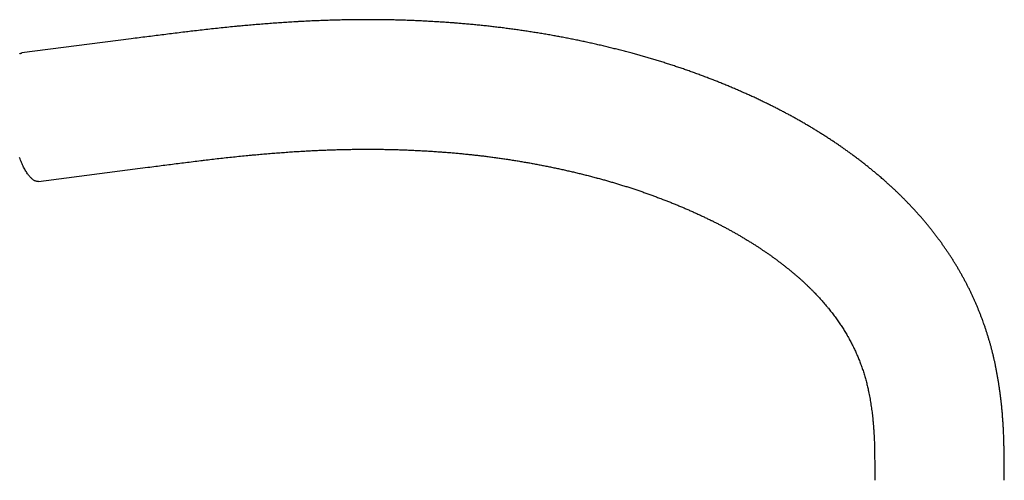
# Model space of a CAD drawing. Header units: millimetres. Extents: x 8 to 1080, y 12 to 906.
# Tile 49 of 76: x 816 to 1029, y 236 to 335. Entities that reach past the tile are written whole.
import ezdxf

# ---------------------------------------------------------------- set-up
doc = ezdxf.new("R2010")
doc.units = ezdxf.units.MM

msp = doc.modelspace()

# ---------------------------------------------------------------- linework, layer by layer
at = {"color": 7, "linetype": 'Continuous', "lineweight": 30}
for p, q in [((840.2, 331.17), (816.58, 328.11)), ((820.18, 300.34), (843.8, 303.4))]:
    msp.add_line(p, q, dxfattribs=at)
at = {"color": 7, "linetype": 'Continuous', "lineweight": 30, "flags": 128}
for points in [[(816.02, 327.91), (816.13, 327.97), (816.23, 328.02), (816.34, 328.06), (816.45, 328.09), (816.56, 328.11), (816.58, 328.11)], [(820.18, 300.34), (820.13, 300.34), (820.02, 300.33), (819.91, 300.34), (819.79, 300.35), (819.68, 300.37), (819.56, 300.41), (819.44, 300.45), (819.32, 300.5), (819.21, 300.56), (819.09, 300.63), (818.97, 300.71), (818.85, 300.8), (818.73, 300.9), (818.61, 301.01), (818.49, 301.13), (818.37, 301.25), (818.25, 301.39), (818.13, 301.53), (818.01, 301.68), (817.89, 301.84), (817.77, 302.01), (817.65, 302.19), (817.53, 302.38), (817.41, 302.57), (817.29, 302.78), (817.17, 302.99), (817.06, 303.21), (816.94, 303.43), (816.83, 303.67), (816.72, 303.91), (816.6, 304.15), (816.49, 304.41), (816.38, 304.67), (816.28, 304.94), (816.17, 305.21), (816.07, 305.49)]]:
    msp.add_lwpolyline(points, dxfattribs=at)
at = {"color": 7, "linetype": 'Continuous', "lineweight": 30}
for points, knots in [([(876.1, 334.87), (875.84, 334.85), (875.09, 334.81), (873.84, 334.73), (872.37, 334.63), (870.9, 334.53), (869.43, 334.42), (867.96, 334.3), (866.5, 334.18), (865.1, 334.06), (864.2, 333.97), (863.79, 333.93)], [0, 0, 0, 0, 0.063619, 0.182855, 0.302091, 0.421327, 0.540561, 0.659794, 0.779026, 0.898256, 1, 1, 1, 1]), ([(888.68, 335.29), (888.45, 335.29), (887.79, 335.28), (886.69, 335.27), (885.38, 335.24), (884.09, 335.21), (882.79, 335.17), (881.49, 335.12), (880.19, 335.07), (878.9, 335.02), (877.63, 334.95), (876.7, 334.9), (876.19, 334.87), (876.1, 334.87)], [0, 0, 0, 0, 0.055225, 0.158324, 0.261422, 0.36452, 0.467616, 0.570712, 0.673807, 0.776901, 0.879994, 0.977653, 1, 1, 1, 1]), ([(909.84, 334.61), (909.62, 334.62), (908.98, 334.67), (907.92, 334.74), (906.67, 334.82), (905.42, 334.9), (904.18, 334.97), (902.93, 335.03), (901.68, 335.09), (900.43, 335.14), (899.19, 335.18), (897.94, 335.22), (896.7, 335.25), (895.45, 335.27), (894.21, 335.29), (892.97, 335.3), (891.72, 335.31), (890.48, 335.31), (889.47, 335.3), (888.87, 335.3), (888.68, 335.29)], [0, 0, 0, 0, 0.031572, 0.090442, 0.149312, 0.208183, 0.267053, 0.325923, 0.384792, 0.443662, 0.502531, 0.5614, 0.620269, 0.679137, 0.738005, 0.796873, 0.85574, 0.914607, 0.973474, 1, 1, 1, 1]), ([(931.28, 331.89), (931.07, 331.93), (930.49, 332.03), (929.52, 332.2), (928.39, 332.39), (927.24, 332.57), (926.1, 332.75), (924.96, 332.92), (923.82, 333.09), (922.68, 333.25), (921.54, 333.4), (920.39, 333.55), (919.25, 333.69), (918.11, 333.82), (916.97, 333.95), (915.82, 334.07), (914.68, 334.19), (913.54, 334.3), (912.39, 334.4), (911.27, 334.49), (910.42, 334.56), (909.95, 334.6), (909.84, 334.61)], [0, 0, 0, 0, 0.028665, 0.081939, 0.135214, 0.188489, 0.241765, 0.29504, 0.348315, 0.40159, 0.454865, 0.508141, 0.561416, 0.614691, 0.667967, 0.721242, 0.774517, 0.827792, 0.881067, 0.934343, 0.984811, 1, 1, 1, 1]), ([(851.81, 332.64), (851.24, 332.57), (849.58, 332.36), (846.83, 332.02), (843.53, 331.6), (841.32, 331.32), (840.2, 331.17)], [0, 0, 0, 0, 0.148016, 0.428488, 0.708959, 1, 1, 1, 1]), ([(863.79, 333.93), (863.49, 333.91), (862.66, 333.83), (861.27, 333.69), (859.63, 333.52), (857.99, 333.35), (856.36, 333.17), (854.72, 332.98), (853.21, 332.81), (852.24, 332.69), (851.81, 332.64)], [0, 0, 0, 0, 0.072734, 0.209422, 0.34611, 0.482797, 0.619483, 0.756168, 0.892852, 1, 1, 1, 1]), ([(948.19, 328.12), (948, 328.17), (947.44, 328.32), (946.52, 328.56), (945.44, 328.84), (944.35, 329.11), (943.27, 329.38), (942.18, 329.64), (941.09, 329.89), (940, 330.14), (938.9, 330.38), (937.81, 330.62), (936.72, 330.85), (935.62, 331.07), (934.53, 331.29), (933.43, 331.5), (932.35, 331.7), (931.63, 331.83), (931.28, 331.89)], [0, 0, 0, 0, 0.034761, 0.099271, 0.163781, 0.228291, 0.292801, 0.357312, 0.421822, 0.486333, 0.550844, 0.615355, 0.679866, 0.744377, 0.808889, 0.8734, 0.937912, 1, 1, 1, 1]), ([(964.93, 322.7), (964.76, 322.76), (964.26, 322.95), (963.44, 323.26), (962.48, 323.61), (961.51, 323.96), (960.53, 324.31), (959.56, 324.65), (958.58, 324.98), (957.61, 325.3), (956.63, 325.63), (955.64, 325.94), (954.66, 326.25), (953.67, 326.55), (952.69, 326.85), (951.7, 327.14), (950.71, 327.43), (949.72, 327.71), (948.88, 327.94), (948.37, 328.07), (948.19, 328.12)], [0, 0, 0, 0, 0.031706, 0.09027, 0.148833, 0.207397, 0.265961, 0.324525, 0.383089, 0.441652, 0.500217, 0.558781, 0.617345, 0.675909, 0.734474, 0.793039, 0.851603, 0.910168, 0.968733, 1, 1, 1, 1]), ([(978.19, 316.91), (978.03, 316.99), (977.58, 317.21), (976.83, 317.58), (975.94, 318), (975.06, 318.42), (974.16, 318.83), (973.27, 319.23), (972.37, 319.63), (971.47, 320.03), (970.57, 320.42), (969.67, 320.8), (968.76, 321.18), (967.85, 321.55), (966.94, 321.91), (966.04, 322.27), (965.37, 322.53), (965, 322.67), (964.93, 322.7)], [0, 0, 0, 0, 0.036877, 0.104751, 0.172624, 0.240497, 0.308371, 0.376244, 0.444118, 0.511992, 0.579866, 0.647739, 0.715614, 0.783488, 0.851362, 0.919236, 0.98354, 1, 1, 1, 1]), ([(990.96, 309.65), (990.83, 309.73), (990.45, 309.98), (989.82, 310.38), (989.07, 310.85), (988.32, 311.32), (987.57, 311.78), (986.81, 312.23), (986.05, 312.68), (985.28, 313.13), (984.52, 313.57), (983.74, 314), (982.97, 314.43), (982.19, 314.85), (981.41, 315.27), (980.62, 315.68), (979.83, 316.09), (979.05, 316.48), (978.5, 316.76), (978.22, 316.9), (978.19, 316.91)], [0, 0, 0, 0, 0.033015, 0.093204, 0.153393, 0.213582, 0.273772, 0.333964, 0.394156, 0.454349, 0.514542, 0.574736, 0.634931, 0.695126, 0.755321, 0.815517, 0.875714, 0.93591, 0.992943, 1, 1, 1, 1]), ([(1002.3, 301.16), (1002.18, 301.26), (1001.86, 301.54), (1001.32, 301.99), (1000.69, 302.51), (1000.05, 303.04), (999.41, 303.56), (998.76, 304.07), (998.11, 304.58), (997.45, 305.08), (996.79, 305.58), (996.12, 306.08), (995.45, 306.57), (994.77, 307.05), (994.1, 307.53), (993.41, 308.01), (992.72, 308.48), (992.03, 308.95), (991.44, 309.33), (991.09, 309.57), (990.96, 309.65)], [0, 0, 0, 0, 0.032394, 0.090921, 0.149447, 0.207978, 0.266513, 0.325051, 0.383592, 0.442136, 0.500683, 0.559233, 0.617785, 0.67634, 0.734897, 0.793456, 0.852017, 0.91058, 0.969145, 1, 1, 1, 1]), ([(866.41, 306.06), (866.65, 306.08), (867.34, 306.14), (868.5, 306.25), (869.89, 306.37), (871.27, 306.48), (872.66, 306.58), (874.05, 306.68), (875.43, 306.78), (876.66, 306.85), (877.42, 306.9), (877.71, 306.91)], [0, 0, 0, 0, 0.063619, 0.186211, 0.308804, 0.431395, 0.553984, 0.676573, 0.79916, 0.921747, 1, 1, 1, 1]), ([(877.71, 306.91), (877.92, 306.93), (878.53, 306.96), (879.53, 307.01), (880.73, 307.07), (881.93, 307.12), (883.14, 307.17), (884.34, 307.2), (885.54, 307.24), (886.75, 307.26), (887.9, 307.28), (888.64, 307.29), (888.98, 307.3)], [0, 0, 0, 0, 0.055225, 0.162089, 0.268954, 0.375817, 0.482679, 0.58954, 0.6964, 0.803259, 0.910117, 1, 1, 1, 1]), ([(888.98, 307.3), (889.17, 307.3), (889.75, 307.3), (890.71, 307.31), (891.85, 307.31), (892.99, 307.3), (894.14, 307.29), (895.29, 307.27), (896.43, 307.25), (897.58, 307.22), (898.73, 307.18), (899.88, 307.14), (901.03, 307.09), (902.18, 307.03), (903.33, 306.97), (904.48, 306.91), (905.63, 306.83), (906.72, 306.76), (907.42, 306.71), (907.74, 306.68)], [0, 0, 0, 0, 0.031571, 0.092757, 0.153943, 0.215129, 0.276314, 0.337499, 0.398684, 0.459868, 0.521052, 0.582235, 0.643419, 0.704602, 0.765785, 0.826968, 0.88815, 0.949333, 1, 1, 1, 1]), ([(907.74, 306.68), (907.92, 306.67), (908.44, 306.63), (909.31, 306.56), (910.35, 306.47), (911.39, 306.37), (912.43, 306.27), (913.47, 306.16), (914.5, 306.05), (915.54, 305.93), (916.58, 305.81), (917.62, 305.67), (918.66, 305.54), (919.7, 305.39), (920.73, 305.24), (921.77, 305.09), (922.81, 304.93), (923.85, 304.76), (924.88, 304.58), (925.72, 304.44), (926.21, 304.35), (926.36, 304.33)], [0, 0, 0, 0, 0.028663, 0.0844, 0.140138, 0.195876, 0.251613, 0.307351, 0.363088, 0.418826, 0.474564, 0.530301, 0.586039, 0.641777, 0.697514, 0.753252, 0.80899, 0.864728, 0.920466, 0.976204, 1, 1, 1, 1]), ([(843.8, 303.4), (844.36, 303.48), (845.99, 303.69), (848.7, 304.03), (851.95, 304.44), (854.12, 304.71), (855.22, 304.85)], [0, 0, 0, 0, 0.148016, 0.430015, 0.712014, 1, 1, 1, 1]), ([(855.22, 304.85), (855.49, 304.88), (856.28, 304.97), (857.59, 305.13), (859.15, 305.31), (860.71, 305.48), (862.28, 305.65), (863.84, 305.81), (865.22, 305.94), (866.08, 306.03), (866.41, 306.06)], [0, 0, 0, 0, 0.0727336, 0.2124904, 0.352247, 0.4920022, 0.6317562, 0.7715088, 0.9112603, 1, 1, 1, 1]), ([(926.36, 304.33), (926.53, 304.3), (927.03, 304.21), (927.86, 304.05), (928.85, 303.86), (929.84, 303.67), (930.83, 303.47), (931.82, 303.26), (932.81, 303.05), (933.8, 302.83), (934.78, 302.61), (935.77, 302.38), (936.75, 302.15), (937.74, 301.9), (938.72, 301.66), (939.7, 301.41), (940.44, 301.21), (940.85, 301.1), (940.94, 301.08)], [0, 0, 0, 0, 0.034759, 0.10243, 0.170101, 0.237772, 0.305443, 0.373114, 0.440786, 0.508458, 0.576129, 0.643801, 0.711473, 0.779145, 0.846817, 0.91449, 0.982162, 1, 1, 1, 1]), ([(940.94, 301.08), (941.09, 301.04), (941.53, 300.92), (942.27, 300.71), (943.15, 300.47), (944.02, 300.21), (944.9, 299.95), (945.77, 299.69), (946.65, 299.42), (947.52, 299.14), (948.39, 298.86), (949.25, 298.57), (950.12, 298.28), (950.98, 297.98), (951.85, 297.68), (952.7, 297.37), (953.56, 297.06), (954.31, 296.78), (954.77, 296.6), (954.94, 296.54)], [0, 0, 0, 0, 0.031704, 0.093713, 0.155723, 0.217732, 0.279742, 0.341751, 0.403761, 0.465771, 0.52778, 0.589789, 0.651798, 0.713807, 0.775816, 0.837825, 0.899833, 0.961842, 1, 1, 1, 1]), ([(1012.34, 290.93), (1012.25, 291.03), (1012.01, 291.33), (1011.6, 291.81), (1011.12, 292.38), (1010.63, 292.94), (1010.14, 293.49), (1009.64, 294.04), (1009.13, 294.59), (1008.62, 295.13), (1008.11, 295.67), (1007.59, 296.21), (1007.06, 296.74), (1006.53, 297.27), (1005.99, 297.8), (1005.45, 298.32), (1004.9, 298.83), (1004.34, 299.34), (1003.78, 299.85), (1003.22, 300.36), (1002.72, 300.79), (1002.41, 301.06), (1002.3, 301.16)], [0, 0, 0, 0, 0.0294, 0.081457, 0.133518, 0.185591, 0.237676, 0.289772, 0.341878, 0.393995, 0.446122, 0.498258, 0.550402, 0.602556, 0.654717, 0.706886, 0.759063, 0.811246, 0.863436, 0.915632, 0.967834, 1, 1, 1, 1]), ([(954.94, 296.54), (955.08, 296.49), (955.48, 296.33), (956.15, 296.07), (956.95, 295.75), (957.75, 295.43), (958.54, 295.1), (959.33, 294.77), (960.12, 294.43), (960.91, 294.09), (961.69, 293.74), (962.47, 293.38), (963.25, 293.02), (964.03, 292.66), (964.8, 292.29), (965.39, 292), (965.73, 291.84), (965.81, 291.8)], [0, 0, 0, 0, 0.036875, 0.109229, 0.181582, 0.253935, 0.326288, 0.39864, 0.470991, 0.543342, 0.615693, 0.688042, 0.760392, 0.83274, 0.905089, 0.977436, 1, 1, 1, 1]), ([(965.81, 291.8), (965.92, 291.74), (966.26, 291.58), (966.81, 291.3), (967.48, 290.96), (968.14, 290.61), (968.8, 290.26), (969.46, 289.9), (970.11, 289.54), (970.76, 289.18), (971.4, 288.81), (972.05, 288.44), (972.68, 288.06), (973.32, 287.67), (973.95, 287.29), (974.58, 286.89), (975.16, 286.53), (975.53, 286.28), (975.69, 286.18)], [0, 0, 0, 0, 0.03301, 0.098343, 0.163675, 0.229006, 0.294336, 0.359665, 0.424993, 0.490321, 0.555647, 0.620973, 0.686298, 0.751623, 0.816947, 0.88227, 0.947593, 1, 1, 1, 1]), ([(1019.25, 280.98), (1019.18, 281.09), (1019, 281.41), (1018.69, 281.93), (1018.33, 282.53), (1017.96, 283.13), (1017.58, 283.73), (1017.2, 284.32), (1016.81, 284.91), (1016.41, 285.5), (1016.01, 286.08), (1015.6, 286.67), (1015.19, 287.25), (1014.77, 287.82), (1014.34, 288.39), (1013.9, 288.96), (1013.46, 289.53), (1013.02, 290.09), (1012.64, 290.56), (1012.42, 290.84), (1012.34, 290.93)], [0, 0, 0, 0, 0.0335987, 0.0920442, 0.1505032, 0.2089879, 0.2674978, 0.3260321, 0.3845902, 0.4431715, 0.5017752, 0.5604007, 0.6190473, 0.6777143, 0.7364011, 0.795107, 0.8538315, 0.9125737, 0.9713331, 1, 1, 1, 1]), ([(975.69, 286.18), (975.79, 286.11), (976.08, 285.93), (976.55, 285.61), (977.11, 285.23), (977.67, 284.85), (978.23, 284.46), (978.78, 284.07), (979.33, 283.67), (979.87, 283.27), (980.41, 282.86), (980.94, 282.45), (981.47, 282.04), (982, 281.62), (982.52, 281.2), (983.03, 280.78), (983.54, 280.36), (983.88, 280.07), (984.04, 279.93)], [0, 0, 0, 0, 0.032387, 0.096933, 0.161477, 0.22602, 0.290564, 0.355108, 0.419653, 0.484198, 0.548744, 0.613291, 0.67784, 0.74239, 0.806943, 0.871498, 0.936055, 1, 1, 1, 1]), ([(1024.27, 270.24), (1024.22, 270.37), (1024.1, 270.71), (1023.89, 271.26), (1023.64, 271.91), (1023.38, 272.55), (1023.12, 273.19), (1022.84, 273.83), (1022.56, 274.47), (1022.28, 275.1), (1021.98, 275.74), (1021.68, 276.37), (1021.38, 277), (1021.06, 277.63), (1020.74, 278.25), (1020.42, 278.88), (1020.08, 279.5), (1019.74, 280.12), (1019.46, 280.61), (1019.3, 280.9), (1019.25, 280.98)], [0, 0, 0, 0, 0.034192, 0.092871, 0.15157, 0.210303, 0.26907, 0.32787, 0.386704, 0.44557, 0.504469, 0.563399, 0.62236, 0.681352, 0.740374, 0.799425, 0.858505, 0.917613, 0.976749, 1, 1, 1, 1]), ([(984.04, 279.93), (984.12, 279.86), (984.34, 279.67), (984.7, 279.36), (985.13, 278.97), (985.56, 278.58), (985.98, 278.19), (986.39, 277.79), (986.8, 277.39), (987.21, 276.99), (987.61, 276.59), (988.01, 276.18), (988.4, 275.77), (988.78, 275.36), (989.16, 274.95), (989.53, 274.53), (989.9, 274.11), (990.26, 273.69), (990.54, 273.36), (990.69, 273.17), (990.73, 273.12)], [0, 0, 0, 0, 0.029383, 0.088792, 0.1482, 0.207614, 0.267034, 0.326461, 0.385896, 0.44534, 0.504793, 0.564257, 0.623732, 0.68322, 0.742721, 0.802237, 0.861768, 0.921317, 0.980884, 1, 1, 1, 1]), ([(990.73, 273.12), (990.78, 273.06), (990.95, 272.85), (991.22, 272.51), (991.55, 272.1), (991.87, 271.69), (992.18, 271.27), (992.49, 270.85), (992.79, 270.43), (993.09, 270.01), (993.38, 269.58), (993.66, 269.16), (993.94, 268.73), (994.21, 268.3), (994.47, 267.87), (994.73, 267.44), (994.9, 267.15), (994.99, 267)], [0, 0, 0, 0, 0.03357, 0.102348, 0.171139, 0.239961, 0.308816, 0.377705, 0.446632, 0.515598, 0.584607, 0.653661, 0.722762, 0.791914, 0.861119, 0.93038, 1, 1, 1, 1]), ([(1027.04, 260.47), (1027.01, 260.6), (1026.94, 260.96), (1026.81, 261.55), (1026.65, 262.23), (1026.49, 262.92), (1026.32, 263.6), (1026.15, 264.28), (1025.96, 264.96), (1025.77, 265.64), (1025.57, 266.32), (1025.36, 266.99), (1025.15, 267.67), (1024.93, 268.34), (1024.7, 269.02), (1024.48, 269.65), (1024.34, 270.06), (1024.27, 270.24)], [0, 0, 0, 0, 0.040517, 0.109723, 0.178952, 0.248222, 0.317532, 0.386882, 0.456272, 0.525702, 0.595171, 0.66468, 0.734229, 0.803817, 0.873444, 0.943109, 1, 1, 1, 1]), ([(994.99, 267), (995.03, 266.93), (995.15, 266.71), (995.36, 266.34), (995.61, 265.89), (995.84, 265.44), (996.08, 264.99), (996.3, 264.54), (996.52, 264.09), (996.73, 263.64), (996.94, 263.18), (997.14, 262.73), (997.33, 262.27), (997.52, 261.82), (997.7, 261.36), (997.84, 260.97), (997.93, 260.74), (997.96, 260.65)], [0, 0, 0, 0, 0.034157, 0.105014, 0.175908, 0.24687, 0.317904, 0.389013, 0.4602, 0.53147, 0.602827, 0.674273, 0.745814, 0.817452, 0.889193, 0.96104, 1, 1, 1, 1]), ([(997.96, 260.65), (997.99, 260.58), (998.08, 260.33), (998.22, 259.93), (998.39, 259.43), (998.55, 258.94), (998.7, 258.44), (998.85, 257.95), (998.99, 257.45), (999.12, 256.96), (999.24, 256.46), (999.36, 255.96), (999.48, 255.48), (999.55, 255.11), (999.59, 254.91), (999.6, 254.87)], [0, 0, 0, 0, 0.040486, 0.125558, 0.210698, 0.295959, 0.381344, 0.466857, 0.552502, 0.638282, 0.724203, 0.810266, 0.896478, 0.978477, 1, 1, 1, 1]), ([(1028.42, 251.13), (1028.41, 251.28), (1028.37, 251.69), (1028.3, 252.37), (1028.21, 253.16), (1028.11, 253.95), (1028.01, 254.74), (1027.9, 255.53), (1027.78, 256.31), (1027.66, 257.1), (1027.52, 257.89), (1027.38, 258.68), (1027.24, 259.47), (1027.12, 260.06), (1027.05, 260.4), (1027.04, 260.47)], [0, 0, 0, 0, 0.04824, 0.132544, 0.216869, 0.301226, 0.385615, 0.470037, 0.554492, 0.638981, 0.723502, 0.808057, 0.892646, 0.977268, 1, 1, 1, 1]), ([(999.6, 254.87), (999.62, 254.77), (999.69, 254.46), (999.79, 253.93), (999.9, 253.3), (1000.01, 252.67), (1000.11, 252.03), (1000.21, 251.4), (1000.29, 250.77), (1000.37, 250.13), (1000.45, 249.5), (1000.5, 248.97), (1000.53, 248.66), (1000.54, 248.55)], [0, 0, 0, 0, 0.048229, 0.147991, 0.247807, 0.347715, 0.447716, 0.547809, 0.647996, 0.748278, 0.848655, 0.949128, 1, 1, 1, 1]), ([(1028.87, 243.01), (1028.86, 243.18), (1028.86, 243.64), (1028.84, 244.4), (1028.81, 245.29), (1028.77, 246.19), (1028.72, 247.08), (1028.67, 247.97), (1028.61, 248.87), (1028.54, 249.76), (1028.48, 250.51), (1028.44, 250.97), (1028.42, 251.13)], [0, 0, 0, 0, 0.061788, 0.171636, 0.281502, 0.391395, 0.501316, 0.611265, 0.721242, 0.831248, 0.941283, 1, 1, 1, 1]), ([(1000.54, 248.55), (1000.55, 248.43), (1000.59, 248.05), (1000.64, 247.42), (1000.69, 246.66), (1000.74, 245.9), (1000.79, 245.14), (1000.82, 244.38), (1000.85, 243.62), (1000.86, 243), (1000.87, 242.64), (1000.87, 242.53)], [0, 0, 0, 0, 0.061783, 0.187684, 0.313626, 0.439636, 0.565713, 0.691857, 0.818068, 0.944346, 1, 1, 1, 1]), ([(1028.93, 235.72), (1028.93, 236.04), (1028.93, 236.94), (1028.92, 238.43), (1028.91, 240.2), (1028.89, 241.72), (1028.87, 242.66), (1028.87, 243.01)], [0, 0, 0, 0, 0.129572, 0.371859, 0.614151, 0.856452, 1, 1, 1, 1]), ([(1000.87, 242.53), (1000.88, 242.23), (1000.89, 241.37), (1000.91, 239.94), (1000.92, 238.24), (1000.93, 236.83), (1000.93, 235.99), (1000.93, 235.72)], [0, 0, 0, 0, 0.129572, 0.379785, 0.630005, 0.880234, 1, 1, 1, 1])]:
    msp.add_open_spline(points, degree=3, knots=knots, dxfattribs=at)

doc.saveas('drawing.dxf')
